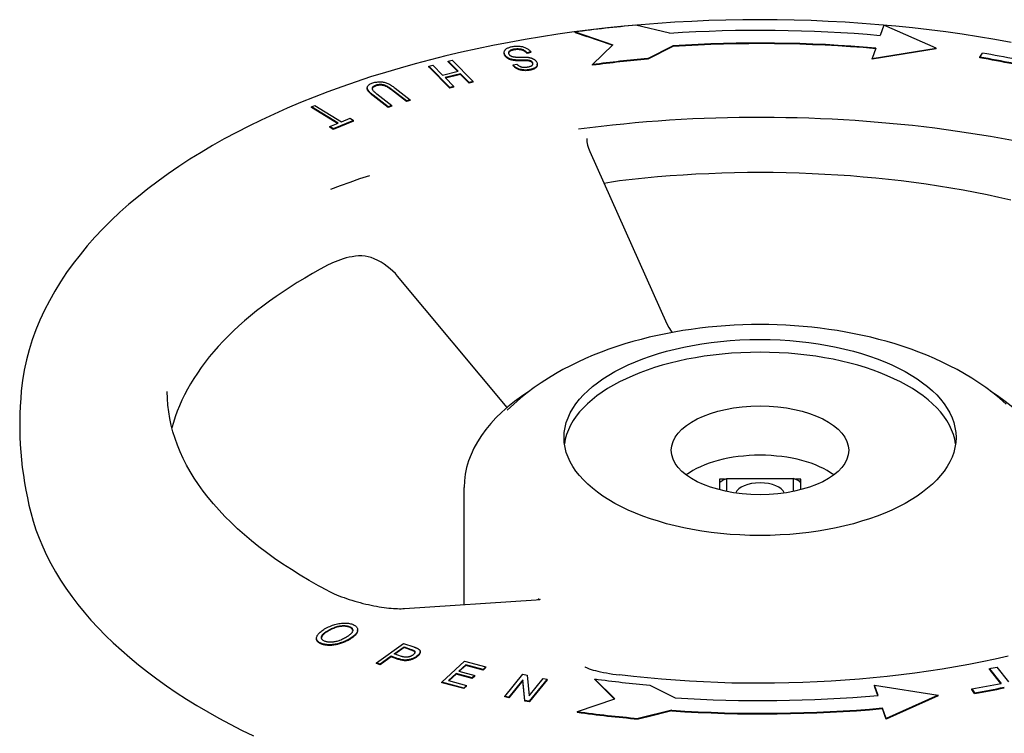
# Model space of a CAD drawing. Header units: millimetres. Extents: x 109 to 2644, y 299 to 1228.
# Tile 14 of 18: x 544 to 677, y 781 to 878. Entities that reach past the tile are written whole.
import ezdxf

# ---------------------------------------------------------------- set-up
doc = ezdxf.new("R2010")
doc.units = ezdxf.units.MM
doc.layers.add('DETAIL', color=2, linetype='Continuous')

msp = doc.modelspace()

# ---------------------------------------------------------------- linework, layer by layer
at = {"layer": 'DETAIL'}
for p, q in [((619.23, 876.14), (624.31, 874.41)), ((619.23, 876.06), (619.23, 876.14)), ((619.23, 876.06), (620.81, 875.52)), ((631.99, 875.96), (627.45, 877.06)), ((660.99, 877.06), (660.49, 875.65)), ((668.03, 873.94), (660.99, 877.06)), ((624.24, 874.35), (620.81, 875.52)), ((613.24, 873.46), (612.73, 873.33)), ((613.24, 873.37), (613.24, 873.46)), ((624.31, 874.41), (621.59, 871.73)), ((629.04, 872.55), (632.44, 874.26)), ((632.44, 874.17), (629.04, 872.47)), ((632.44, 874.17), (632.44, 874.26)), ((659.9, 873.96), (659.4, 872.55)), ((659.4, 872.55), (668.03, 873.94)), ((668.03, 873.85), (659.4, 872.47)), ((668.03, 873.85), (668.03, 873.94)), ((602.08, 872.19), (602.61, 872.32)), ((603.41, 870.83), (602.08, 872.19)), ((602.08, 872.1), (602.08, 872.19)), ((602.15, 872.03), (602.08, 872.1)), ((602.61, 872.32), (605.45, 869.43)), ((609.64, 873.28), (609.64, 873.37)), ((613.24, 873.37), (612.73, 873.25)), ((612.73, 873.25), (612.73, 873.33)), ((629.04, 872.47), (629.04, 872.55)), ((659.4, 872.47), (659.4, 872.55)), ((673.94, 872.74), (674.31, 873.28)), ((673.94, 872.66), (673.94, 872.74)), ((599.44, 871.54), (599.97, 871.67)), ((602.28, 868.65), (599.44, 871.54)), ((599.44, 871.46), (599.44, 871.54)), ((599.54, 871.35), (599.44, 871.46)), ((602.28, 868.57), (599.54, 871.35)), ((599.97, 871.67), (601.31, 870.31)), ((601.31, 870.31), (603.41, 870.83)), ((603.35, 870.81), (602.15, 872.03)), ((610.85, 871.68), (611.36, 871.8)), ((610.85, 871.59), (610.85, 871.68)), ((614.11, 871.7), (614.11, 871.79)), ((621.59, 871.64), (621.59, 871.73)), ((603.75, 870.49), (601.64, 869.97)), ((601.64, 869.97), (602.81, 868.78)), ((603.75, 870.4), (601.71, 869.9)), ((604.91, 869.3), (603.75, 870.49)), ((603.75, 870.4), (603.75, 870.49)), ((604.91, 869.21), (603.75, 870.4)), ((605.45, 869.43), (604.91, 869.3)), ((605.45, 869.34), (605.45, 869.43)), ((591.13, 868.5), (591.13, 868.59)), ((596.42, 866.83), (594.41, 868.39)), ((596.42, 866.74), (594.41, 868.31)), ((594.91, 868.55), (596.92, 866.99)), ((602.81, 868.78), (602.28, 868.65)), ((602.81, 868.7), (602.28, 868.57)), ((602.28, 868.57), (602.28, 868.65)), ((602.81, 868.7), (602.81, 868.78)), ((605.45, 869.34), (604.91, 869.21)), ((604.91, 869.21), (604.91, 869.3)), ((593.94, 866.03), (591.93, 867.6)), ((593.94, 865.95), (591.93, 867.51)), ((592.43, 867.76), (594.44, 866.19)), ((596.92, 866.99), (596.42, 866.83)), ((596.92, 866.9), (596.42, 866.74)), ((596.42, 866.74), (596.42, 866.83)), ((596.92, 866.9), (596.92, 866.99)), ((583.58, 866.01), (584.04, 866.2)), ((587.18, 863.82), (583.58, 866.01)), ((583.58, 865.93), (583.58, 866.01)), ((583.6, 865.92), (583.58, 865.93)), ((587.1, 863.79), (583.6, 865.92)), ((584.04, 866.2), (587.64, 864.01)), ((594.44, 866.19), (593.94, 866.03)), ((594.44, 866.11), (593.94, 865.95)), ((593.94, 865.95), (593.94, 866.03)), ((594.44, 866.11), (594.44, 866.19)), ((589.27, 864.18), (586.52, 863.06)), ((589.27, 864.1), (586.52, 862.97)), ((587.64, 864.01), (588.79, 864.48)), ((588.79, 864.48), (589.27, 864.18)), ((589.27, 864.1), (589.27, 864.18)), ((586.04, 863.35), (587.18, 863.82)), ((586.52, 863.06), (586.04, 863.35)), ((586.04, 863.26), (586.04, 863.35)), ((586.52, 862.97), (586.04, 863.26)), ((586.52, 862.97), (586.52, 863.06)), ((621.2, 859.99), (631.64, 836.69)), ((610.06, 825.4), (595.23, 843.13)), ((632.21, 835.71), (632.37, 835.53)), ((639.43, 815.68), (638.73, 815.68)), ((638.73, 815.68), (638.73, 814.26)), ((639.4, 815.67), (639.73, 815.79)), ((639.73, 815.79), (648.73, 815.79)), ((639.73, 814.03), (639.73, 815.79)), ((649.53, 815.49), (648.73, 815.79)), ((648.73, 815.79), (648.73, 814.03)), ((649.73, 815.68), (649.02, 815.68)), ((649.73, 814.26), (649.73, 815.68)), ((604.23, 798.74), (604.23, 814.56)), ((596.14, 798.21), (613.96, 799.39)), ((614.33, 799.43), (614.34, 799.57)), ((589.82, 795.25), (589.82, 795.34)), ((584.27, 794.13), (584.27, 794.21)), ((592.37, 790.86), (596.04, 793.5)), ((596.04, 793.5), (597.44, 793.01)), ((594.78, 792.07), (596.1, 793.02)), ((596.1, 792.93), (594.86, 792.04)), ((596.1, 793.02), (597.04, 792.69)), ((596.1, 792.93), (596.1, 793.02)), ((597.04, 792.6), (596.1, 792.93)), ((597.46, 792.42), (597.46, 792.51)), ((598.27, 792.32), (598.27, 792.4)), ((592.86, 790.69), (592.37, 790.86)), ((592.37, 790.77), (592.37, 790.86)), ((594.35, 791.76), (592.86, 790.69)), ((594.35, 791.67), (592.87, 790.61)), ((595.3, 791.43), (594.35, 791.76)), ((594.35, 791.67), (594.35, 791.76)), ((595.3, 791.34), (594.35, 791.67)), ((595.74, 791.74), (594.78, 792.07)), ((601.2, 788.27), (604.29, 791.09)), ((604.29, 791.09), (607.15, 790.31)), ((592.86, 790.6), (592.37, 790.77)), ((592.86, 790.6), (592.86, 790.69)), ((592.87, 790.61), (592.86, 790.6)), ((604.44, 790.62), (603.5, 789.76)), ((603.5, 789.76), (605.69, 789.16)), ((604.44, 790.53), (603.57, 789.74)), ((606.78, 789.98), (604.44, 790.62)), ((604.44, 790.53), (604.44, 790.62)), ((606.78, 789.89), (604.44, 790.53)), ((607.15, 790.31), (606.78, 789.98)), ((607.15, 790.23), (606.78, 789.89)), ((606.78, 789.89), (606.78, 789.98)), ((607.15, 790.23), (607.15, 790.31)), ((675.24, 790.07), (676.83, 788.09)), ((675.24, 789.98), (675.24, 790.07)), ((675.24, 789.98), (675.38, 789.81)), ((676.77, 788.08), (675.38, 789.81)), ((677.89, 788.31), (676.3, 790.28)), ((604.16, 787.46), (601.2, 788.27)), ((601.2, 788.18), (601.2, 788.27)), ((604.16, 787.38), (601.2, 788.18)), ((603.14, 789.42), (602.09, 788.46)), ((602.09, 788.46), (604.52, 787.8)), ((603.14, 789.34), (602.16, 788.44)), ((605.33, 788.82), (603.14, 789.42)), ((603.14, 789.34), (603.14, 789.42)), ((605.33, 788.74), (603.14, 789.34)), ((605.69, 789.16), (605.33, 788.82)), ((605.69, 789.07), (605.33, 788.74)), ((605.33, 788.74), (605.33, 788.82)), ((605.69, 789.07), (605.69, 789.16)), ((609.72, 786.34), (612.17, 789.32)), ((612.17, 788.57), (610.25, 786.23)), ((612.17, 788.49), (610.25, 786.15)), ((612.17, 789.32), (612.74, 789.2)), ((612.44, 785.78), (612.17, 788.57)), ((612.17, 788.49), (612.17, 788.57)), ((612.43, 785.75), (612.17, 788.49)), ((612.74, 789.2), (613, 786.41)), ((613, 786.41), (614.93, 788.75)), ((615.45, 788.64), (613, 785.67)), ((615.45, 788.56), (613.05, 785.64)), ((614.93, 788.75), (615.45, 788.64)), ((615.45, 788.56), (615.45, 788.64)), ((624.61, 786), (621.89, 788.68)), ((621.89, 788.6), (621.89, 788.68)), ((622.16, 788.33), (621.89, 788.6)), ((624.54, 785.98), (622.16, 788.33)), ((604.52, 787.8), (604.16, 787.46)), ((604.16, 787.38), (604.16, 787.46)), ((604.23, 787.44), (604.16, 787.38)), ((604.52, 787.71), (604.23, 787.44)), ((604.52, 787.71), (604.52, 787.8)), ((629.34, 787.86), (632.74, 786.15)), ((659.7, 787.86), (668.33, 786.48)), ((660.2, 786.45), (659.7, 787.86)), ((659.7, 787.77), (659.7, 787.86)), ((659.76, 787.6), (659.7, 787.77)), ((660.17, 786.45), (659.76, 787.6)), ((672.88, 787.36), (673.25, 786.82)), ((672.88, 787.27), (672.88, 787.36)), ((673.25, 786.73), (672.88, 787.27)), ((610.25, 786.23), (609.72, 786.34)), ((609.72, 786.26), (609.72, 786.34)), ((610.25, 786.15), (609.72, 786.26)), ((610.25, 786.15), (610.25, 786.23)), ((610.25, 786.15), (610.25, 786.15)), ((612.44, 785.7), (612.43, 785.75)), ((613, 785.67), (612.44, 785.78)), ((612.44, 785.7), (612.44, 785.78)), ((613, 785.58), (612.44, 785.7)), ((613, 785.58), (613, 785.67)), ((613.05, 785.64), (613, 785.58)), ((619.53, 784.27), (624.61, 786)), ((668.33, 786.48), (661.29, 783.36)), ((668.33, 786.39), (662.7, 783.89)), ((668.33, 786.39), (668.33, 786.48)), ((673.25, 786.73), (673.25, 786.82)), ((619.53, 784.18), (619.53, 784.27)), ((632.29, 784.45), (627.75, 783.36)), ((632.29, 784.37), (629.09, 783.59)), ((632.29, 784.37), (632.29, 784.45)), ((661.29, 783.36), (660.79, 784.76)), ((660.79, 784.68), (660.79, 784.76)), ((661.12, 783.74), (660.79, 784.68)), ((629.09, 783.59), (627.75, 783.27)), ((627.75, 783.27), (627.75, 783.36)), ((661.29, 783.27), (661.12, 783.74)), ((662.7, 783.89), (661.29, 783.27)), ((661.29, 783.27), (661.29, 783.36))]:
    msp.add_line(p, q, dxfattribs=at)
at = {"layer": 'DETAIL', "flags": 128}
for points in [[(678.17, 874.74), (675.99, 875.13), (673.79, 875.5), (671.58, 875.84), (669.35, 876.15), (667.11, 876.44), (664.85, 876.69), (662.59, 876.93), (660.31, 877.13), (658.03, 877.31), (655.74, 877.46), (653.45, 877.58), (651.15, 877.68), (648.84, 877.75), (646.54, 877.79), (644.23, 877.8), (641.92, 877.79), (639.61, 877.75), (637.31, 877.68), (635.01, 877.58), (632.71, 877.46), (630.42, 877.31), (628.14, 877.13), (625.87, 876.93), (623.6, 876.69), (621.35, 876.43), (619.11, 876.15), (616.88, 875.84), (614.67, 875.5), (612.47, 875.13), (610.29, 874.74), (608.12, 874.32), (605.98, 873.88), (603.85, 873.41), (601.75, 872.91), (599.67, 872.39), (597.61, 871.85), (595.58, 871.27), (593.57, 870.68), (591.58, 870.06), (589.63, 869.41), (587.7, 868.75), (585.8, 868.05), (583.94, 867.34), (582.1, 866.6), (580.3, 865.84), (578.53, 865.05), (576.79, 864.24), (575.09, 863.41), (573.42, 862.56), (571.79, 861.69), (570.2, 860.79), (568.65, 859.87), (567.13, 858.93), (565.65, 857.97), (564.22, 856.99), (562.83, 855.99), (561.47, 854.96), (560.17, 853.92), (558.9, 852.86), (557.68, 851.77), (556.5, 850.66), (555.38, 849.54), (554.29, 848.39), (553.26, 847.22), (552.28, 846.04), (551.34, 844.83), (550.46, 843.61), (549.63, 842.36), (548.86, 841.1), (548.14, 839.82), (547.47, 838.53), (546.87, 837.21), (546.32, 835.88), (545.83, 834.54), (545.41, 833.18), (545.05, 831.81), (544.75, 830.43), (544.51, 829.04), (544.34, 827.64)], [(609.78, 872.98), (609.74, 873.04), (609.71, 873.1), (609.68, 873.16), (609.66, 873.22), (609.65, 873.28), (609.64, 873.35), (609.64, 873.41), (609.65, 873.47), (609.66, 873.53), (609.69, 873.59), (609.71, 873.65), (609.75, 873.7), (609.79, 873.75), (609.85, 873.81), (609.9, 873.85), (609.97, 873.9), (610.04, 873.95), (610.12, 873.99), (610.2, 874.02), (610.29, 874.06), (610.39, 874.09), (610.49, 874.12), (610.59, 874.14), (610.7, 874.17)], [(610.98, 873.81), (610.9, 873.8), (610.83, 873.78), (610.76, 873.76), (610.69, 873.74), (610.63, 873.72), (610.57, 873.7), (610.51, 873.67), (610.46, 873.64), (610.42, 873.61), (610.38, 873.59), (610.34, 873.55), (610.31, 873.52), (610.28, 873.49), (610.26, 873.46), (610.24, 873.43), (610.23, 873.39), (610.22, 873.36), (610.22, 873.32), (610.22, 873.29), (610.23, 873.25), (610.24, 873.21), (610.25, 873.18), (610.27, 873.14), (610.3, 873.11)], [(610.98, 873.72), (610.92, 873.71), (610.87, 873.7), (610.82, 873.69), (610.77, 873.68), (610.72, 873.66), (610.68, 873.65), (610.63, 873.63), (610.59, 873.62), (610.55, 873.6), (610.51, 873.58), (610.48, 873.56), (610.44, 873.54), (610.41, 873.52), (610.38, 873.5), (610.35, 873.48), (610.33, 873.46), (610.31, 873.44), (610.29, 873.42), (610.27, 873.39), (610.26, 873.37), (610.25, 873.35), (610.24, 873.32), (610.23, 873.3), (610.22, 873.27)], [(610.7, 874.17), (610.85, 874.19), (610.98, 874.21), (611.12, 874.22), (611.25, 874.23), (611.38, 874.23), (611.51, 874.23), (611.63, 874.23), (611.75, 874.22), (611.87, 874.2), (611.99, 874.18), (612.1, 874.16), (612.21, 874.13), (612.31, 874.09), (612.42, 874.05), (612.52, 874.01), (612.62, 873.96), (612.71, 873.91), (612.8, 873.86), (612.89, 873.8), (612.97, 873.74), (613.04, 873.67), (613.11, 873.6), (613.18, 873.53), (613.24, 873.46)], [(612.73, 873.33), (612.68, 873.39), (612.63, 873.44), (612.57, 873.48), (612.52, 873.53), (612.46, 873.57), (612.41, 873.61), (612.35, 873.64), (612.29, 873.68), (612.23, 873.71), (612.16, 873.73), (612.09, 873.76), (612.02, 873.78), (611.95, 873.8), (611.87, 873.81), (611.78, 873.83), (611.7, 873.84), (611.61, 873.84), (611.52, 873.85), (611.43, 873.85), (611.34, 873.85), (611.25, 873.84), (611.16, 873.84), (611.07, 873.83), (610.98, 873.81)], [(612.73, 873.25), (612.68, 873.3), (612.63, 873.35), (612.57, 873.4), (612.52, 873.44), (612.46, 873.48), (612.41, 873.52), (612.35, 873.56), (612.29, 873.59), (612.23, 873.62), (612.16, 873.65), (612.09, 873.67), (612.02, 873.69), (611.95, 873.71), (611.87, 873.73), (611.78, 873.74), (611.7, 873.75), (611.61, 873.76), (611.52, 873.76), (611.43, 873.76), (611.34, 873.76), (611.25, 873.76), (611.16, 873.75), (611.07, 873.74), (610.98, 873.72)], [(609.78, 872.89), (609.77, 872.91), (609.76, 872.92), (609.75, 872.94), (609.74, 872.96), (609.73, 872.97), (609.72, 872.99), (609.71, 873.01), (609.7, 873.02), (609.69, 873.04), (609.69, 873.05), (609.68, 873.07), (609.68, 873.09), (609.67, 873.1), (609.66, 873.12), (609.66, 873.14), (609.66, 873.15), (609.65, 873.17), (609.65, 873.19), (609.65, 873.2), (609.64, 873.22), (609.64, 873.24), (609.64, 873.25), (609.64, 873.27), (609.64, 873.28)], [(611.03, 872.37), (610.95, 872.38), (610.88, 872.39), (610.81, 872.4), (610.74, 872.42), (610.67, 872.43), (610.61, 872.45), (610.54, 872.47), (610.48, 872.49), (610.42, 872.51), (610.37, 872.53), (610.31, 872.55), (610.26, 872.58), (610.21, 872.61), (610.16, 872.63), (610.11, 872.66), (610.07, 872.69), (610.03, 872.72), (609.99, 872.76), (609.95, 872.79), (609.91, 872.83), (609.87, 872.86), (609.84, 872.9), (609.81, 872.94), (609.78, 872.98)], [(611.03, 872.28), (610.95, 872.29), (610.88, 872.3), (610.81, 872.32), (610.74, 872.33), (610.67, 872.35), (610.61, 872.36), (610.54, 872.38), (610.48, 872.4), (610.42, 872.42), (610.37, 872.44), (610.31, 872.47), (610.26, 872.49), (610.21, 872.52), (610.16, 872.55), (610.11, 872.58), (610.07, 872.61), (610.03, 872.64), (609.99, 872.67), (609.95, 872.7), (609.91, 872.74), (609.87, 872.78), (609.84, 872.81), (609.81, 872.85), (609.78, 872.89)], [(610.3, 873.11), (610.31, 873.09), (610.33, 873.06), (610.35, 873.04), (610.37, 873.02), (610.4, 873), (610.42, 872.98), (610.44, 872.96), (610.47, 872.94), (610.5, 872.93), (610.53, 872.91), (610.56, 872.89), (610.59, 872.88), (610.62, 872.87), (610.66, 872.85), (610.69, 872.84), (610.73, 872.83), (610.77, 872.82), (610.81, 872.81), (610.85, 872.8), (610.9, 872.79), (610.95, 872.79), (611, 872.78), (611.05, 872.77), (611.1, 872.77)], [(613.1, 872.27), (613.06, 872.29), (613.01, 872.3), (612.95, 872.31), (612.89, 872.32), (612.82, 872.32), (612.74, 872.33), (612.65, 872.33), (612.56, 872.34), (612.45, 872.34), (612.35, 872.34), (612.23, 872.34), (612.11, 872.34), (611.98, 872.34), (611.86, 872.34), (611.75, 872.34), (611.65, 872.34), (611.55, 872.34), (611.46, 872.34), (611.37, 872.34), (611.29, 872.35), (611.21, 872.35), (611.15, 872.36), (611.08, 872.36), (611.03, 872.37)], [(613.1, 872.19), (613.06, 872.2), (613.01, 872.21), (612.95, 872.22), (612.89, 872.23), (612.82, 872.24), (612.74, 872.24), (612.65, 872.25), (612.56, 872.25), (612.45, 872.25), (612.35, 872.25), (612.23, 872.25), (612.11, 872.25), (611.98, 872.25), (611.86, 872.25), (611.75, 872.25), (611.65, 872.25), (611.55, 872.25), (611.46, 872.25), (611.37, 872.26), (611.29, 872.26), (611.21, 872.26), (611.15, 872.27), (611.08, 872.27), (611.03, 872.28)], [(611.1, 872.77), (611.14, 872.77), (611.18, 872.76), (611.23, 872.76), (611.29, 872.76), (611.35, 872.76), (611.42, 872.76), (611.49, 872.76), (611.57, 872.76), (611.66, 872.75), (611.75, 872.75), (611.85, 872.75), (611.96, 872.75), (612.07, 872.76), (612.17, 872.75), (612.27, 872.75), (612.36, 872.75), (612.44, 872.75), (612.53, 872.75), (612.6, 872.74), (612.68, 872.74), (612.74, 872.73), (612.81, 872.72), (612.86, 872.72), (612.92, 872.71)], [(612.92, 872.71), (612.98, 872.7), (613.04, 872.69), (613.1, 872.67), (613.16, 872.66), (613.22, 872.65), (613.27, 872.63), (613.33, 872.61), (613.38, 872.59), (613.43, 872.57), (613.48, 872.55), (613.52, 872.53), (613.57, 872.51), (613.61, 872.48), (613.65, 872.46), (613.7, 872.43), (613.73, 872.41), (613.77, 872.38), (613.81, 872.35), (613.84, 872.32), (613.87, 872.29), (613.9, 872.26), (613.93, 872.22), (613.96, 872.19), (613.98, 872.16)], [(613.98, 872.16), (614.02, 872.1), (614.05, 872.04), (614.08, 871.98), (614.1, 871.93), (614.11, 871.87), (614.11, 871.81), (614.11, 871.75), (614.11, 871.69), (614.09, 871.64), (614.07, 871.58), (614.04, 871.53), (614.01, 871.48), (613.96, 871.43), (613.91, 871.38), (613.85, 871.34), (613.79, 871.3), (613.72, 871.26), (613.64, 871.22), (613.56, 871.19), (613.48, 871.15), (613.38, 871.13), (613.29, 871.1), (613.19, 871.08), (613.08, 871.06)], [(613.46, 872.03), (613.45, 872.05), (613.44, 872.06), (613.43, 872.07), (613.42, 872.09), (613.41, 872.1), (613.4, 872.11), (613.38, 872.12), (613.37, 872.13), (613.36, 872.14), (613.34, 872.16), (613.33, 872.17), (613.31, 872.18), (613.3, 872.19), (613.28, 872.2), (613.27, 872.2), (613.25, 872.21), (613.23, 872.22), (613.22, 872.23), (613.2, 872.24), (613.18, 872.25), (613.16, 872.25), (613.14, 872.26), (613.12, 872.27), (613.1, 872.27)], [(613.46, 871.95), (613.45, 871.96), (613.44, 871.97), (613.43, 871.99), (613.42, 872), (613.41, 872.01), (613.4, 872.02), (613.38, 872.04), (613.37, 872.05), (613.36, 872.06), (613.34, 872.07), (613.33, 872.08), (613.31, 872.09), (613.3, 872.1), (613.28, 872.11), (613.27, 872.12), (613.25, 872.13), (613.23, 872.14), (613.22, 872.14), (613.2, 872.15), (613.18, 872.16), (613.16, 872.17), (613.14, 872.17), (613.12, 872.18), (613.1, 872.19)], [(613.08, 871.06), (612.97, 871.04), (612.85, 871.02), (612.73, 871.01), (612.62, 871), (612.51, 871), (612.4, 871), (612.28, 871.01), (612.17, 871.02), (612.07, 871.03), (611.96, 871.05), (611.86, 871.07), (611.76, 871.09), (611.66, 871.12), (611.57, 871.16), (611.48, 871.2), (611.39, 871.24), (611.31, 871.28), (611.23, 871.33), (611.15, 871.38), (611.08, 871.44), (611.02, 871.49), (610.96, 871.55), (610.9, 871.61), (610.85, 871.68)], [(613.08, 870.97), (612.97, 870.95), (612.85, 870.94), (612.73, 870.92), (612.62, 870.92), (612.51, 870.91), (612.4, 870.92), (612.28, 870.92), (612.17, 870.93), (612.07, 870.94), (611.96, 870.96), (611.86, 870.98), (611.76, 871.01), (611.66, 871.04), (611.57, 871.07), (611.48, 871.11), (611.39, 871.15), (611.31, 871.2), (611.23, 871.25), (611.15, 871.3), (611.08, 871.35), (611.02, 871.41), (610.96, 871.47), (610.9, 871.53), (610.85, 871.59)], [(611.36, 871.8), (611.4, 871.76), (611.45, 871.72), (611.49, 871.67), (611.54, 871.64), (611.59, 871.6), (611.63, 871.57), (611.69, 871.54), (611.74, 871.51), (611.79, 871.48), (611.85, 871.46), (611.91, 871.44), (611.96, 871.42), (612.02, 871.4), (612.09, 871.39), (612.15, 871.38), (612.22, 871.37), (612.28, 871.37), (612.35, 871.37), (612.42, 871.37), (612.5, 871.37), (612.57, 871.37), (612.65, 871.38), (612.73, 871.39), (612.81, 871.41)], [(612.81, 871.41), (612.89, 871.42), (612.97, 871.44), (613.04, 871.46), (613.11, 871.47), (613.17, 871.5), (613.23, 871.52), (613.28, 871.54), (613.32, 871.56), (613.36, 871.59), (613.4, 871.61), (613.43, 871.64), (613.46, 871.67), (613.48, 871.7), (613.5, 871.73), (613.51, 871.76), (613.52, 871.79), (613.53, 871.82), (613.53, 871.85), (613.53, 871.88), (613.52, 871.91), (613.51, 871.94), (613.5, 871.97), (613.48, 872), (613.46, 872.03)], [(614.11, 871.7), (614.11, 871.66), (614.11, 871.62), (614.1, 871.57), (614.09, 871.53), (614.07, 871.49), (614.05, 871.46), (614.02, 871.42), (614, 871.38), (613.96, 871.35), (613.93, 871.31), (613.89, 871.28), (613.84, 871.25), (613.79, 871.21), (613.74, 871.18), (613.69, 871.16), (613.63, 871.13), (613.57, 871.1), (613.51, 871.08), (613.45, 871.06), (613.38, 871.04), (613.31, 871.02), (613.24, 871), (613.16, 870.98), (613.08, 870.97)], [(613.52, 871.81), (613.52, 871.82), (613.52, 871.82), (613.52, 871.83), (613.52, 871.83), (613.52, 871.84), (613.52, 871.84), (613.51, 871.85), (613.51, 871.86), (613.51, 871.86), (613.51, 871.87), (613.51, 871.87), (613.5, 871.88), (613.5, 871.88), (613.5, 871.89), (613.49, 871.9), (613.49, 871.9), (613.49, 871.91), (613.48, 871.91), (613.48, 871.92), (613.48, 871.92), (613.47, 871.93), (613.47, 871.94), (613.47, 871.94), (613.46, 871.95)], [(591.88, 869.26), (592.01, 869.3), (592.14, 869.34), (592.28, 869.36), (592.41, 869.38), (592.54, 869.4), (592.66, 869.41), (592.79, 869.41), (592.92, 869.41), (593.05, 869.4), (593.17, 869.39), (593.29, 869.37), (593.42, 869.34), (593.54, 869.31), (593.66, 869.28), (593.77, 869.23), (593.89, 869.19), (594.01, 869.13), (594.13, 869.07), (594.25, 869), (594.38, 868.93), (594.51, 868.84), (594.64, 868.76), (594.77, 868.66), (594.91, 868.55)], [(591.93, 867.6), (591.8, 867.7), (591.69, 867.79), (591.58, 867.89), (591.49, 867.97), (591.41, 868.06), (591.33, 868.14), (591.27, 868.21), (591.22, 868.29), (591.18, 868.36), (591.16, 868.43), (591.14, 868.49), (591.13, 868.56), (591.13, 868.63), (591.14, 868.7), (591.16, 868.76), (591.19, 868.83), (591.23, 868.89), (591.29, 868.95), (591.35, 869.01), (591.43, 869.06), (591.53, 869.12), (591.63, 869.17), (591.75, 869.22), (591.88, 869.26)], [(591.93, 867.51), (591.86, 867.56), (591.8, 867.61), (591.74, 867.66), (591.68, 867.71), (591.62, 867.76), (591.57, 867.81), (591.52, 867.85), (591.48, 867.9), (591.43, 867.94), (591.39, 867.99), (591.35, 868.03), (591.32, 868.07), (591.29, 868.11), (591.26, 868.15), (591.23, 868.18), (591.21, 868.22), (591.19, 868.26), (591.17, 868.29), (591.16, 868.33), (591.15, 868.36), (591.14, 868.4), (591.13, 868.43), (591.13, 868.47), (591.13, 868.5)], [(592.34, 868.95), (592.25, 868.92), (592.17, 868.89), (592.1, 868.86), (592.03, 868.82), (591.97, 868.79), (591.92, 868.75), (591.88, 868.72), (591.84, 868.68), (591.82, 868.64), (591.8, 868.6), (591.79, 868.56), (591.78, 868.52), (591.78, 868.47), (591.8, 868.43), (591.82, 868.37), (591.85, 868.32), (591.89, 868.26), (591.94, 868.2), (592, 868.13), (592.07, 868.07), (592.14, 867.99), (592.23, 867.92), (592.32, 867.84), (592.43, 867.76)], [(592.34, 868.86), (592.3, 868.85), (592.26, 868.84), (592.22, 868.82), (592.18, 868.81), (592.15, 868.79), (592.11, 868.78), (592.08, 868.76), (592.05, 868.75), (592.02, 868.73), (591.99, 868.72), (591.97, 868.7), (591.95, 868.68), (591.92, 868.67), (591.9, 868.65), (591.88, 868.63), (591.87, 868.62), (591.85, 868.6), (591.84, 868.58), (591.82, 868.56), (591.81, 868.55), (591.8, 868.53), (591.8, 868.51), (591.79, 868.49), (591.79, 868.47)], [(594.41, 868.39), (594.3, 868.48), (594.19, 868.55), (594.09, 868.63), (593.99, 868.69), (593.9, 868.75), (593.81, 868.8), (593.73, 868.84), (593.65, 868.88), (593.57, 868.91), (593.5, 868.94), (593.42, 868.97), (593.34, 868.99), (593.25, 869.01), (593.17, 869.02), (593.09, 869.03), (593, 869.04), (592.92, 869.04), (592.83, 869.04), (592.75, 869.03), (592.67, 869.02), (592.58, 869.01), (592.5, 869), (592.42, 868.98), (592.34, 868.95)], [(594.41, 868.31), (594.3, 868.39), (594.19, 868.47), (594.09, 868.54), (593.99, 868.6), (593.9, 868.66), (593.81, 868.71), (593.73, 868.76), (593.65, 868.79), (593.57, 868.83), (593.5, 868.85), (593.42, 868.88), (593.34, 868.9), (593.25, 868.92), (593.17, 868.93), (593.09, 868.94), (593, 868.95), (592.92, 868.95), (592.83, 868.95), (592.75, 868.95), (592.67, 868.94), (592.58, 868.93), (592.5, 868.91), (592.42, 868.89), (592.34, 868.86)], [(678.36, 861.47), (676.89, 861.74), (675.41, 862), (673.92, 862.25), (672.42, 862.48), (670.92, 862.71), (669.4, 862.92), (667.88, 863.12), (666.36, 863.3), (664.83, 863.48), (663.29, 863.64), (661.75, 863.79), (660.2, 863.92), (658.65, 864.05), (657.09, 864.16), (655.53, 864.26), (653.97, 864.34), (652.4, 864.42), (650.84, 864.48), (649.27, 864.52), (647.7, 864.56), (646.13, 864.58), (644.55, 864.59), (642.98, 864.59), (641.41, 864.57), (639.84, 864.54), (638.27, 864.5), (636.7, 864.44), (635.14, 864.38), (633.57, 864.3), (632.01, 864.2), (630.46, 864.1), (628.9, 863.98), (627.35, 863.85), (625.81, 863.7), (624.27, 863.55), (622.73, 863.38), (621.21, 863.2), (619.68, 863)], [(620.8, 861.73), (620.83, 861.3), (620.9, 860.86), (621.02, 860.43), (621.2, 859.99)], [(591.43, 856.72), (590.09, 856.27), (588.77, 855.81), (587.46, 855.34), (586.17, 854.87)], [(678.13, 853.41), (676.54, 853.77), (674.93, 854.11), (673.31, 854.43), (671.68, 854.74), (670.03, 855.03), (668.37, 855.3), (666.7, 855.55), (665.01, 855.78), (663.32, 856), (661.62, 856.19), (659.91, 856.37), (658.19, 856.53), (656.47, 856.68), (654.74, 856.8), (653.01, 856.9), (651.27, 856.99), (649.52, 857.06), (647.78, 857.1), (646.03, 857.13), (644.29, 857.14), (642.54, 857.13), (640.79, 857.11), (639.05, 857.06), (637.3, 856.99), (635.57, 856.91), (633.83, 856.81), (632.1, 856.68), (630.38, 856.54), (628.66, 856.39), (626.95, 856.21), (625.25, 856.01)], [(625.25, 856.01), (624.69, 855.94), (624.15, 855.86), (623.63, 855.76), (623.14, 855.65)], [(592.07, 845.5), (591.67, 845.66), (591.25, 845.77), (590.82, 845.84), (590.39, 845.87), (589.95, 845.87), (589.52, 845.83), (589.1, 845.77), (588.68, 845.69), (588.28, 845.6), (587.88, 845.48), (587.5, 845.36), (587.13, 845.23), (586.78, 845.09), (586.44, 844.94), (586.13, 844.79), (585.83, 844.65)], [(595.23, 843.13), (594.92, 843.48), (594.58, 843.81), (594.22, 844.14), (593.83, 844.45), (593.42, 844.74), (592.99, 845.01), (592.53, 845.27), (592.07, 845.5)], [(585.83, 844.65), (584.75, 844.07), (583.7, 843.48), (582.67, 842.88), (581.66, 842.27), (580.68, 841.66), (579.73, 841.03), (578.8, 840.4), (577.89, 839.75), (577.01, 839.1), (576.16, 838.44), (575.34, 837.78), (574.54, 837.1), (573.77, 836.42), (573.03, 835.73), (572.32, 835.04), (571.64, 834.34), (570.98, 833.64), (570.36, 832.93), (569.76, 832.21), (569.19, 831.49), (568.66, 830.77), (568.15, 830.04), (567.67, 829.31), (567.22, 828.58), (566.8, 827.84), (566.41, 827.1), (566.05, 826.36), (565.72, 825.61), (565.42, 824.87), (565.15, 824.12), (564.91, 823.37), (564.71, 822.62)], [(677.52, 825.84), (676.62, 826.63), (675.7, 827.37), (674.77, 828.07), (673.81, 828.73), (672.85, 829.35), (671.87, 829.94), (670.87, 830.5), (669.86, 831.03), (668.85, 831.53), (667.82, 832), (666.77, 832.44), (665.72, 832.86), (664.66, 833.26), (663.58, 833.63), (662.5, 833.97), (661.41, 834.29), (660.31, 834.59), (659.2, 834.87), (658.08, 835.13), (656.95, 835.36), (655.82, 835.58), (654.68, 835.77), (653.53, 835.94), (652.38, 836.09), (651.23, 836.23), (650.07, 836.34), (648.9, 836.43), (647.74, 836.5), (646.57, 836.55), (645.4, 836.58), (644.23, 836.59), (643.06, 836.58), (641.89, 836.55), (640.72, 836.5), (639.55, 836.43), (638.39, 836.34), (637.23, 836.23), (636.07, 836.09), (634.92, 835.94), (633.78, 835.77), (632.64, 835.58), (631.5, 835.36), (630.38, 835.13), (629.26, 834.87), (628.15, 834.59), (627.05, 834.29), (625.95, 833.97), (624.87, 833.63), (623.8, 833.26), (622.73, 832.86), (621.68, 832.44), (620.64, 832), (619.61, 831.53), (618.59, 831.03), (617.58, 830.5), (616.59, 829.95), (615.61, 829.36), (614.64, 828.73), (613.69, 828.07), (612.75, 827.37), (611.83, 826.63), (610.93, 825.84), (610.06, 825.01)], [(631.64, 836.69), (631.9, 836.2), (632.21, 835.71)], [(544.34, 827.64), (544.26, 826.6), (544.19, 825.57), (544.15, 824.53), (544.13, 823.49), (544.13, 822.44), (544.15, 821.4), (544.2, 820.36), (544.27, 819.33), (544.36, 818.29), (544.48, 817.26), (544.62, 816.24), (544.77, 815.21), (544.95, 814.2), (545.16, 813.19), (545.38, 812.19), (545.62, 811.2)], [(585.83, 800.6), (584.54, 801.29), (583.28, 802.01), (582.05, 802.73), (580.86, 803.47), (579.71, 804.22), (578.59, 804.99), (577.51, 805.77), (576.47, 806.55), (575.47, 807.35), (574.51, 808.17), (573.59, 808.99), (572.71, 809.82), (571.87, 810.65), (571.08, 811.5), (570.32, 812.36), (569.61, 813.22), (568.94, 814.09), (568.31, 814.96), (567.73, 815.84), (567.19, 816.72), (566.69, 817.61), (566.23, 818.5), (565.82, 819.4), (565.45, 820.29), (565.13, 821.19), (564.85, 822.1), (564.61, 823), (564.42, 823.9), (564.27, 824.81), (564.16, 825.71), (564.09, 826.62), (564.07, 827.53)], [(612.99, 827.55), (611.99, 826.88), (611.04, 826.18), (610.15, 825.47), (609.31, 824.73), (608.53, 823.97), (607.81, 823.2), (607.15, 822.4), (606.55, 821.58), (606.02, 820.75), (605.55, 819.9), (605.15, 819.04), (604.82, 818.16), (604.56, 817.27), (604.38, 816.37), (604.27, 815.47), (604.23, 814.56)], [(681.32, 822.38), (680.74, 823.08), (680.12, 823.77), (679.45, 824.44), (678.74, 825.09), (677.98, 825.73), (677.18, 826.35), (676.34, 826.96), (675.46, 827.55)], [(639.4, 815.67), (639.37, 815.65), (639.34, 815.63), (639.32, 815.61), (639.29, 815.59), (639.26, 815.57), (639.23, 815.56), (639.2, 815.54), (639.18, 815.52), (639.15, 815.5), (639.12, 815.48), (639.09, 815.46), (639.06, 815.44), (639.04, 815.43), (639.01, 815.41), (638.98, 815.39), (638.95, 815.37), (638.92, 815.35), (638.9, 815.33), (638.87, 815.31), (638.84, 815.29), (638.81, 815.28), (638.78, 815.26), (638.76, 815.24), (638.73, 815.22)], [(545.62, 811.2), (545.95, 810.03), (546.33, 808.86), (546.75, 807.71), (547.24, 806.56), (547.77, 805.42), (548.35, 804.28), (548.98, 803.16), (549.66, 802.05), (550.38, 800.95), (551.16, 799.85), (551.98, 798.77), (552.85, 797.71), (553.76, 796.65), (554.72, 795.61), (555.73, 794.58), (556.78, 793.56), (557.87, 792.56), (559, 791.58), (560.18, 790.6), (561.4, 789.65), (562.66, 788.71), (563.96, 787.78), (565.3, 786.87), (566.68, 785.98), (568.09, 785.1), (569.55, 784.24), (571.04, 783.4), (572.57, 782.57), (574.13, 781.77), (575.73, 780.98)], [(585.83, 800.6), (586.1, 800.46), (586.38, 800.33), (586.67, 800.19), (586.98, 800.06), (587.3, 799.93), (587.64, 799.8), (587.98, 799.68), (588.33, 799.56), (588.69, 799.44), (589.05, 799.32), (589.42, 799.21), (589.79, 799.11), (590.17, 799.01), (590.54, 798.91), (590.91, 798.82), (591.28, 798.74), (591.65, 798.66), (592.01, 798.59), (592.37, 798.52), (592.73, 798.46), (593.07, 798.41), (593.41, 798.36), (593.74, 798.32), (594.05, 798.28), (594.36, 798.25), (594.66, 798.23), (594.94, 798.21), (595.21, 798.2), (595.47, 798.19), (595.71, 798.19), (595.93, 798.2), (596.14, 798.21)], [(613.96, 799.39), (614.15, 799.41), (614.31, 799.43), (614.45, 799.45), (614.56, 799.47)], [(585.36, 795.45), (585.54, 795.55), (585.71, 795.64), (585.89, 795.72), (586.06, 795.8), (586.24, 795.87), (586.41, 795.94), (586.59, 796), (586.76, 796.05), (586.94, 796.1), (587.11, 796.14), (587.29, 796.17), (587.46, 796.2), (587.63, 796.22), (587.8, 796.24), (587.97, 796.24), (588.12, 796.25), (588.28, 796.24), (588.43, 796.23), (588.57, 796.21), (588.71, 796.19), (588.85, 796.16), (588.98, 796.12), (589.11, 796.08), (589.23, 796.03)], [(584.86, 793.52), (584.74, 793.57), (584.64, 793.63), (584.55, 793.69), (584.48, 793.76), (584.41, 793.83), (584.36, 793.9), (584.32, 793.98), (584.29, 794.06), (584.27, 794.14), (584.27, 794.23), (584.28, 794.31), (584.3, 794.4), (584.33, 794.49), (584.37, 794.58), (584.43, 794.67), (584.5, 794.76), (584.58, 794.85), (584.67, 794.94), (584.76, 795.03), (584.87, 795.12), (584.98, 795.2), (585.1, 795.29), (585.23, 795.37), (585.36, 795.45)], [(585.33, 793.8), (585.26, 793.84), (585.18, 793.88), (585.12, 793.92), (585.07, 793.96), (585.02, 794.01), (584.99, 794.06), (584.96, 794.11), (584.94, 794.17), (584.93, 794.22), (584.92, 794.28), (584.93, 794.35), (584.94, 794.41), (584.97, 794.48), (585, 794.54), (585.04, 794.61), (585.09, 794.68), (585.15, 794.75), (585.22, 794.82), (585.3, 794.89), (585.38, 794.96), (585.48, 795.03), (585.58, 795.1), (585.7, 795.17), (585.82, 795.25)], [(585.82, 795.16), (585.75, 795.12), (585.68, 795.08), (585.62, 795.04), (585.56, 795), (585.5, 794.96), (585.44, 794.92), (585.39, 794.88), (585.34, 794.84), (585.29, 794.8), (585.25, 794.76), (585.21, 794.72), (585.17, 794.68), (585.13, 794.64), (585.1, 794.6), (585.07, 794.57), (585.04, 794.53), (585.02, 794.49), (585, 794.45), (584.98, 794.41), (584.96, 794.38), (584.95, 794.34), (584.94, 794.3), (584.93, 794.27), (584.93, 794.23)], [(585.82, 795.25), (585.98, 795.33), (586.13, 795.42), (586.28, 795.49), (586.43, 795.56), (586.58, 795.62), (586.72, 795.68), (586.86, 795.73), (587, 795.77), (587.13, 795.81), (587.27, 795.84), (587.4, 795.86), (587.52, 795.88), (587.65, 795.89), (587.77, 795.9), (587.88, 795.9), (587.99, 795.9), (588.1, 795.9), (588.21, 795.89), (588.31, 795.88), (588.4, 795.86), (588.5, 795.84), (588.58, 795.82), (588.67, 795.79), (588.75, 795.75)], [(588.75, 795.67), (588.67, 795.7), (588.58, 795.73), (588.5, 795.75), (588.4, 795.77), (588.31, 795.79), (588.21, 795.8), (588.1, 795.81), (587.99, 795.81), (587.88, 795.82), (587.77, 795.81), (587.65, 795.8), (587.52, 795.79), (587.4, 795.77), (587.27, 795.75), (587.13, 795.72), (587, 795.68), (586.86, 795.64), (586.72, 795.59), (586.58, 795.53), (586.43, 795.47), (586.28, 795.4), (586.13, 795.33), (585.98, 795.25), (585.82, 795.16)], [(588.75, 795.75), (588.83, 795.72), (588.9, 795.68), (588.96, 795.63), (589.02, 795.59), (589.06, 795.54), (589.1, 795.48), (589.12, 795.43), (589.14, 795.37), (589.15, 795.31), (589.15, 795.25), (589.15, 795.19), (589.13, 795.12), (589.1, 795.06), (589.06, 794.99), (589.02, 794.92), (588.96, 794.85), (588.89, 794.78), (588.82, 794.71), (588.74, 794.64), (588.65, 794.56), (588.55, 794.49), (588.44, 794.42), (588.32, 794.35), (588.2, 794.27)], [(589.23, 796.03), (589.34, 795.98), (589.44, 795.92), (589.53, 795.86), (589.6, 795.8), (589.67, 795.73), (589.72, 795.66), (589.76, 795.58), (589.8, 795.5), (589.81, 795.42), (589.82, 795.34), (589.81, 795.25), (589.79, 795.16), (589.76, 795.08), (589.72, 794.99), (589.66, 794.9), (589.59, 794.8), (589.51, 794.71), (589.42, 794.62), (589.32, 794.53), (589.21, 794.43), (589.09, 794.34), (588.95, 794.25), (588.81, 794.16), (588.66, 794.07)], [(589.82, 795.25), (589.82, 795.2), (589.81, 795.15), (589.8, 795.1), (589.78, 795.05), (589.77, 795), (589.74, 794.95), (589.71, 794.9), (589.68, 794.84), (589.65, 794.79), (589.61, 794.74), (589.56, 794.68), (589.51, 794.63), (589.46, 794.57), (589.41, 794.52), (589.35, 794.46), (589.28, 794.41), (589.22, 794.36), (589.15, 794.3), (589.08, 794.25), (589, 794.19), (588.92, 794.14), (588.83, 794.09), (588.75, 794.03), (588.66, 793.98)], [(589.15, 795.23), (589.15, 795.25), (589.15, 795.28), (589.14, 795.3), (589.13, 795.32), (589.13, 795.34), (589.12, 795.36), (589.11, 795.38), (589.09, 795.4), (589.08, 795.42), (589.07, 795.44), (589.05, 795.46), (589.04, 795.48), (589.02, 795.5), (589, 795.51), (588.98, 795.53), (588.96, 795.55), (588.94, 795.56), (588.92, 795.58), (588.89, 795.6), (588.87, 795.61), (588.84, 795.63), (588.81, 795.64), (588.78, 795.65), (588.75, 795.67)], [(584.44, 793.71), (584.43, 793.72), (584.41, 793.74), (584.4, 793.75), (584.39, 793.77), (584.38, 793.79), (584.37, 793.8), (584.35, 793.82), (584.34, 793.84), (584.34, 793.85), (584.33, 793.87), (584.32, 793.89), (584.31, 793.9), (584.3, 793.92), (584.3, 793.94), (584.29, 793.96), (584.29, 793.98), (584.28, 793.99), (584.28, 794.01), (584.27, 794.03), (584.27, 794.05), (584.27, 794.07), (584.27, 794.09), (584.27, 794.11), (584.27, 794.13)], [(584.86, 793.43), (584.84, 793.44), (584.81, 793.45), (584.79, 793.46), (584.77, 793.47), (584.75, 793.48), (584.73, 793.49), (584.71, 793.51), (584.69, 793.52), (584.67, 793.53), (584.65, 793.54), (584.64, 793.55), (584.62, 793.56), (584.6, 793.57), (584.58, 793.58), (584.57, 793.6), (584.55, 793.61), (584.54, 793.62), (584.52, 793.63), (584.51, 793.64), (584.49, 793.66), (584.48, 793.67), (584.47, 793.68), (584.45, 793.69), (584.44, 793.71)], [(588.66, 794.07), (588.49, 793.98), (588.33, 793.89), (588.17, 793.81), (588, 793.74), (587.83, 793.67), (587.65, 793.61), (587.48, 793.55), (587.3, 793.5), (587.12, 793.45), (586.95, 793.41), (586.77, 793.38), (586.6, 793.35), (586.43, 793.33), (586.27, 793.32), (586.1, 793.31), (585.94, 793.31), (585.78, 793.32), (585.63, 793.33), (585.49, 793.35), (585.35, 793.37), (585.22, 793.4), (585.09, 793.44), (584.97, 793.48), (584.86, 793.52)], [(588.2, 794.27), (588.06, 794.2), (587.93, 794.12), (587.79, 794.06), (587.66, 794), (587.53, 793.94), (587.39, 793.89), (587.26, 793.84), (587.13, 793.8), (587, 793.77), (586.87, 793.74), (586.74, 793.71), (586.61, 793.69), (586.49, 793.67), (586.36, 793.66), (586.24, 793.65), (586.13, 793.65), (586.02, 793.65), (585.91, 793.66), (585.8, 793.67), (585.7, 793.69), (585.6, 793.71), (585.51, 793.73), (585.42, 793.76), (585.33, 793.8)], [(588.66, 793.98), (588.53, 793.91), (588.41, 793.84), (588.28, 793.78), (588.15, 793.72), (588.02, 793.66), (587.89, 793.61), (587.76, 793.56), (587.62, 793.51), (587.49, 793.47), (587.35, 793.43), (587.21, 793.39), (587.08, 793.35), (586.94, 793.32), (586.81, 793.3), (586.68, 793.28), (586.55, 793.26), (586.42, 793.24), (586.29, 793.23), (586.16, 793.23), (586.04, 793.22), (585.91, 793.23), (585.79, 793.23), (585.67, 793.24), (585.56, 793.25)], [(585.56, 793.25), (585.53, 793.26), (585.49, 793.26), (585.46, 793.27), (585.43, 793.27), (585.4, 793.28), (585.37, 793.28), (585.34, 793.29), (585.31, 793.29), (585.27, 793.3), (585.24, 793.31), (585.21, 793.32), (585.19, 793.32), (585.16, 793.33), (585.13, 793.34), (585.1, 793.35), (585.07, 793.35), (585.04, 793.36), (585.02, 793.37), (584.99, 793.38), (584.96, 793.39), (584.94, 793.4), (584.91, 793.41), (584.88, 793.42), (584.86, 793.43)], [(597.04, 792.69), (597.07, 792.68), (597.1, 792.67), (597.12, 792.66), (597.15, 792.65), (597.17, 792.64), (597.19, 792.63), (597.22, 792.63), (597.24, 792.62), (597.26, 792.61), (597.28, 792.6), (597.3, 792.59), (597.31, 792.59), (597.33, 792.58), (597.35, 792.57), (597.36, 792.56), (597.38, 792.56), (597.39, 792.55), (597.4, 792.54), (597.42, 792.54), (597.43, 792.53), (597.44, 792.52), (597.45, 792.52), (597.46, 792.51), (597.46, 792.51)], [(597.46, 792.42), (597.46, 792.42), (597.45, 792.43), (597.44, 792.44), (597.43, 792.44), (597.42, 792.45), (597.4, 792.46), (597.39, 792.46), (597.38, 792.47), (597.36, 792.48), (597.35, 792.48), (597.33, 792.49), (597.31, 792.5), (597.3, 792.51), (597.28, 792.51), (597.26, 792.52), (597.24, 792.53), (597.22, 792.54), (597.19, 792.55), (597.17, 792.56), (597.15, 792.56), (597.12, 792.57), (597.1, 792.58), (597.07, 792.59), (597.04, 792.6)], [(597.46, 792.51), (597.49, 792.49), (597.51, 792.47), (597.52, 792.45), (597.54, 792.43), (597.55, 792.41), (597.56, 792.39), (597.57, 792.37), (597.57, 792.34), (597.57, 792.32), (597.57, 792.29), (597.57, 792.27), (597.56, 792.24), (597.55, 792.22), (597.54, 792.19), (597.52, 792.16), (597.51, 792.14), (597.49, 792.11), (597.47, 792.08), (597.44, 792.05), (597.41, 792.03), (597.38, 792), (597.35, 791.97), (597.32, 791.95), (597.28, 791.92)], [(597.44, 793.01), (597.47, 793), (597.5, 792.99), (597.53, 792.98), (597.55, 792.97), (597.58, 792.96), (597.61, 792.95), (597.63, 792.94), (597.66, 792.93), (597.68, 792.92), (597.71, 792.91), (597.73, 792.9), (597.75, 792.9), (597.77, 792.89), (597.79, 792.88), (597.81, 792.87), (597.83, 792.86), (597.85, 792.85), (597.87, 792.84), (597.89, 792.83), (597.9, 792.83), (597.92, 792.82), (597.93, 792.81), (597.95, 792.8), (597.96, 792.79)], [(597.57, 792.28), (597.57, 792.28), (597.56, 792.29), (597.56, 792.3), (597.56, 792.3), (597.56, 792.31), (597.55, 792.32), (597.55, 792.32), (597.55, 792.33), (597.54, 792.33), (597.54, 792.34), (597.54, 792.35), (597.53, 792.35), (597.53, 792.36), (597.52, 792.36), (597.52, 792.37), (597.51, 792.38), (597.51, 792.38), (597.5, 792.39), (597.5, 792.39), (597.49, 792.4), (597.49, 792.4), (597.48, 792.41), (597.47, 792.41), (597.46, 792.42)], [(597.96, 792.79), (598.02, 792.76), (598.06, 792.73), (598.11, 792.69), (598.15, 792.66), (598.18, 792.62), (598.21, 792.59), (598.23, 792.55), (598.25, 792.51), (598.26, 792.47), (598.26, 792.43), (598.27, 792.39), (598.26, 792.35), (598.25, 792.3), (598.24, 792.25), (598.21, 792.2), (598.19, 792.15), (598.16, 792.1), (598.12, 792.05), (598.08, 792), (598.03, 791.95), (597.98, 791.9), (597.93, 791.85), (597.86, 791.8), (597.8, 791.75)], [(598.27, 792.32), (598.26, 792.29), (598.26, 792.27), (598.26, 792.24), (598.25, 792.22), (598.24, 792.19), (598.24, 792.17), (598.22, 792.14), (598.21, 792.11), (598.2, 792.08), (598.18, 792.06), (598.16, 792.03), (598.15, 792), (598.13, 791.97), (598.1, 791.94), (598.08, 791.92), (598.05, 791.89), (598.03, 791.86), (598, 791.83), (597.97, 791.8), (597.94, 791.78), (597.91, 791.75), (597.87, 791.72), (597.84, 791.69), (597.8, 791.67)], [(597.8, 791.75), (597.72, 791.7), (597.64, 791.65), (597.55, 791.6), (597.47, 791.55), (597.38, 791.51), (597.29, 791.47), (597.2, 791.43), (597.11, 791.4), (597.01, 791.37), (596.91, 791.34), (596.81, 791.31), (596.71, 791.29), (596.6, 791.27), (596.49, 791.26), (596.38, 791.25), (596.27, 791.25), (596.16, 791.25), (596.04, 791.26), (595.92, 791.27), (595.8, 791.29), (595.68, 791.32), (595.55, 791.35), (595.43, 791.39), (595.3, 791.43)], [(597.8, 791.67), (597.72, 791.61), (597.64, 791.56), (597.55, 791.51), (597.47, 791.47), (597.38, 791.42), (597.29, 791.38), (597.2, 791.34), (597.11, 791.31), (597.01, 791.28), (596.91, 791.25), (596.81, 791.22), (596.71, 791.2), (596.6, 791.18), (596.49, 791.17), (596.38, 791.16), (596.27, 791.16), (596.16, 791.16), (596.04, 791.17), (595.92, 791.19), (595.8, 791.21), (595.68, 791.23), (595.55, 791.27), (595.43, 791.3), (595.3, 791.34)], [(597.28, 791.92), (597.23, 791.88), (597.17, 791.85), (597.12, 791.81), (597.06, 791.78), (597.01, 791.76), (596.95, 791.73), (596.89, 791.71), (596.83, 791.69), (596.77, 791.67), (596.71, 791.66), (596.65, 791.64), (596.59, 791.63), (596.52, 791.62), (596.46, 791.62), (596.39, 791.62), (596.33, 791.62), (596.26, 791.62), (596.19, 791.63), (596.12, 791.64), (596.04, 791.66), (595.97, 791.67), (595.89, 791.69), (595.82, 791.71), (595.74, 791.74)], [(677.78, 791.75), (676.03, 791.36), (674.26, 790.99), (672.47, 790.65), (670.66, 790.32), (668.84, 790.02), (667.01, 789.74), (665.16, 789.48), (663.3, 789.24), (661.43, 789.03), (659.55, 788.83), (657.66, 788.66), (655.76, 788.51), (653.86, 788.39), (651.95, 788.28), (650.03, 788.2), (648.11, 788.15), (646.19, 788.11), (644.27, 788.1), (642.35, 788.11), (640.43, 788.14), (638.52, 788.2), (636.6, 788.28), (634.69, 788.38), (632.79, 788.51), (630.89, 788.65), (629, 788.82), (627.12, 789.02), (625.25, 789.23)], [(620.52, 790.35), (620.55, 790.33), (620.63, 790.28), (620.76, 790.22), (620.94, 790.15), (621.15, 790.07), (621.39, 789.99), (621.67, 789.9), (621.98, 789.82), (622.31, 789.74), (622.67, 789.65), (623.06, 789.57), (623.46, 789.5), (623.89, 789.42), (624.33, 789.35), (624.78, 789.29), (625.25, 789.23)]]:
    msp.add_lwpolyline(points, dxfattribs=at)
at = {"layer": 'DETAIL'}
for centre, major_axis, ratio, start_param, end_param in [((644.22, 829.5), (-96.57, 0), 0.5, 4.886922, 4.974188), ((644.22, 829.5), (-93.71, 0), 0.5, 4.537856, 4.843289), ((644.22, 829.5), (90.29, 0), 0.5, 1.396263, 1.701696), ((644.22, 829.42), (-90.29, 0), 0.5, 4.538189, 4.843289), ((644.22, 829.5), (87.43, 0), 0.5, 1.745329, 1.832596), ((644.22, 829.42), (-87.43, 0), 0.5, 4.886922, 4.974188), ((644.17, 829.52), (-91.43, 0), 0.5, 4.276057, 4.380776), ((644.17, 829.43), (-91.43, 0), 0.5, 4.276057, 4.380776), ((644.17, 829.52), (92.57, 0), 0.5, 1.134464, 1.239184), ((644.23, 819.6), (26.5, 0), 0.5, 0.065407, 3.076186), ((644.23, 812.93), (-12, 0), 0.5, 3.730797, 5.693981), ((644.23, 813.54), (-3.32, 0), 0.5, 3.315628, 6.10915), ((644.23, 817.43), (7.24, -7.24), 0.267949, 1.009384, 1.047198), ((643.11, 830.59), (-87.17, 0), 0.5, 1.948214, 1.961324), ((644.52, 830.91), (87.43, 0), 0.5, 4.45059, 4.537856), ((643.11, 830.59), (-91.43, 0), 0.5, 1.902409, 1.948519), ((643.11, 830.59), (92.57, 0), 0.5, 5.044002, 5.090189), ((643.11, 830.5), (-92.57, 0), 0.5, 1.902409, 1.948596), ((644.52, 830.91), (90.29, 0), 0.5, 4.581489, 4.886922), ((644.52, 830.91), (-96.57, 0), 0.5, 1.308997, 1.396263), ((644.52, 830.82), (-96.57, 0), 0.5, 1.308997, 1.396263), ((644.52, 830.91), (-93.71, 0), 0.5, 1.439897, 1.745329), ((644.52, 830.82), (-93.71, 0), 0.5, 1.439897, 1.745329)]:
    msp.add_ellipse(centre, major_axis=major_axis, ratio=ratio, start_param=start_param, end_param=end_param, dxfattribs=at)
for centre, major_axis in [((644.23, 821.33), (26.5, 0)), ((644.23, 819.6), (12, 0))]:
    msp.add_ellipse(centre, major_axis=major_axis, ratio=0.5, dxfattribs=at)

doc.saveas('drawing.dxf')
